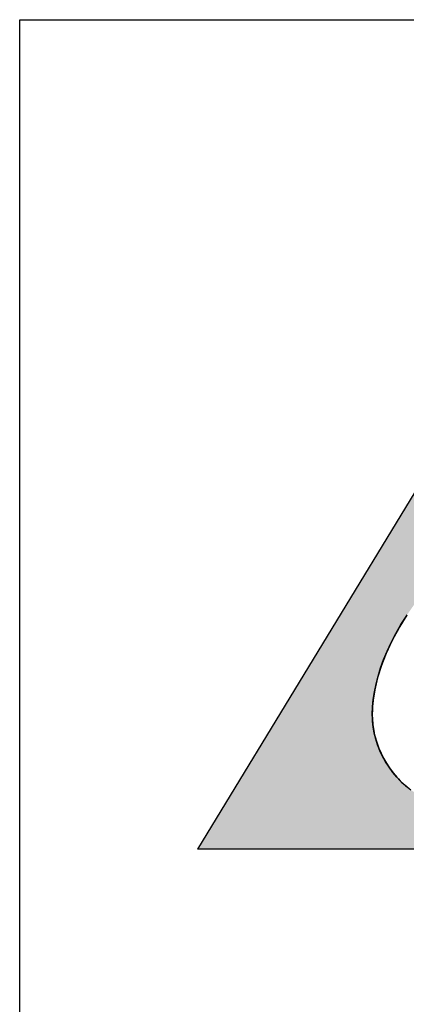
# Model space of a CAD drawing. Extents: x 0 to 841, y 0 to 594.
# Tile 23 of 91: x 601 to 607.52, y 63.38 to 80. Entities that reach past the tile are written whole.
import ezdxf

# ---------------------------------------------------------------- set-up
doc = ezdxf.new("R2010")
doc.units = 0
doc.header["$LTSCALE"] = 46.255
doc.header["$MEASUREMENT"] = 0
doc.layers.get('0').update_dxf_attribs({"linetype": 'CONTINUOUS'})

msp = doc.modelspace()

# ---------------------------------------------------------------- linework, layer by layer
at = {"color": 7, "linetype": 'Continuous'}
for p, q in [((601, 80), (826, 80)), ((601, 15), (601, 80)), ((610.69, 76.997), (604, 66)), ((607.533, 69.951), (607.388, 69.715)), ((607.388, 69.715), (607.279, 69.51)), ((607.279, 69.51), (607.183, 69.305)), ((607.183, 69.305), (607.103, 69.099)), ((607.103, 69.099), (607.038, 68.893)), ((607.038, 68.893), (606.99, 68.688)), ((606.99, 68.688), (606.96, 68.483)), ((606.96, 68.483), (606.949, 68.281)), ((606.949, 68.281), (606.949, 68.261)), ((606.949, 68.261), (606.949, 68.241)), ((606.949, 68.241), (606.95, 68.221)), ((606.95, 68.221), (606.95, 68.203)), ((606.95, 68.203), (606.958, 68.106)), ((606.958, 68.106), (606.972, 68.007)), ((606.972, 68.007), (606.994, 67.907)), ((606.994, 67.907), (607.023, 67.805)), ((607.023, 67.805), (607.059, 67.704)), ((607.059, 67.704), (607.096, 67.619)), ((607.096, 67.619), (607.138, 67.536)), ((607.138, 67.536), (607.186, 67.453)), ((607.186, 67.453), (607.239, 67.371)), ((607.239, 67.371), (607.299, 67.291)), ((607.299, 67.291), (607.365, 67.214)), ((607.365, 67.214), (607.437, 67.139)), ((607.437, 67.139), (607.515, 67.068)), ((607.515, 67.068), (607.6, 67)), ((617.347, 66), (604, 66))]:
    msp.add_line(p, q, dxfattribs=at)
for points in [[(607.534, 69.953), (607.475, 69.859), (607.419, 69.767), (607.366, 69.675), (607.317, 69.585), (607.271, 69.495), (607.229, 69.406), (607.189, 69.319), (607.153, 69.232), (607.12, 69.147), (607.09, 69.062), (607.063, 68.979), (607.039, 68.897), (607.018, 68.816), (607, 68.736), (606.985, 68.658), (606.972, 68.58), (606.962, 68.504), (606.955, 68.428), (606.951, 68.354), (606.949, 68.281)], [(607.573, 67.021), (607.492, 67.088), (607.416, 67.159), (607.365, 67.214), (607.295, 67.296), (607.232, 67.382), (607.174, 67.472), (607.122, 67.565), (607.077, 67.661), (607.038, 67.759), (607.007, 67.859), (606.982, 67.96), (606.964, 68.061), (606.953, 68.161), (606.95, 68.203), (606.949, 68.281), (606.953, 68.403), (606.965, 68.528), (606.985, 68.656), (607.012, 68.788), (607.046, 68.922), (607.089, 69.059), (607.14, 69.2), (607.2, 69.344), (607.269, 69.49), (607.346, 69.639), (607.433, 69.791), (607.53, 69.945)], [(606.95, 68.203), (606.952, 68.177), (606.954, 68.142), (606.958, 68.107), (606.962, 68.072), (606.967, 68.037), (606.973, 68.002), (606.98, 67.966), (606.988, 67.931), (606.997, 67.895), (607.006, 67.86), (607.017, 67.825), (607.028, 67.79), (607.04, 67.755), (607.053, 67.72), (607.067, 67.686), (607.081, 67.652), (607.096, 67.618), (607.112, 67.585), (607.129, 67.552), (607.147, 67.519), (607.166, 67.486), (607.185, 67.454), (607.205, 67.423), (607.225, 67.392), (607.247, 67.361), (607.269, 67.33), (607.292, 67.301), (607.315, 67.271), (607.34, 67.242), (607.365, 67.214)], [(607.365, 67.214), (607.392, 67.185), (607.42, 67.155), (607.45, 67.126), (607.48, 67.098), (607.512, 67.071), (607.544, 67.044)]]:
    msp.add_lwpolyline(points, dxfattribs=at)
msp.add_arc((608.613, 68.282), 1.664, 180.0406, 182.7433, dxfattribs=at)
for points in [[(604, 66), (610.69, 76.997), (608.062, 70.636)], [(607.871, 70.412), (604, 66), (608.062, 70.636)], [(607.694, 70.183), (604, 66), (607.871, 70.412)], [(607.533, 69.951), (604, 66), (607.694, 70.183)], [(607.388, 69.715), (604, 66), (607.533, 69.951)], [(607.279, 69.51), (604, 66), (607.388, 69.715)], [(607.183, 69.305), (604, 66), (607.279, 69.51)], [(607.103, 69.099), (604, 66), (607.183, 69.305)], [(607.038, 68.893), (604, 66), (607.103, 69.099)], [(606.99, 68.688), (604, 66), (607.038, 68.893)], [(606.96, 68.483), (604, 66), (606.99, 68.688)], [(606.949, 68.281), (604, 66), (606.96, 68.483)], [(606.949, 68.261), (604, 66), (606.949, 68.281)], [(606.949, 68.241), (604, 66), (606.949, 68.261)], [(606.95, 68.221), (604, 66), (606.949, 68.241)], [(606.95, 68.203), (604, 66), (606.95, 68.221)], [(606.958, 68.106), (604, 66), (606.95, 68.203)], [(606.972, 68.007), (604, 66), (606.958, 68.106)], [(606.994, 67.907), (604, 66), (606.972, 68.007)], [(607.023, 67.805), (604, 66), (606.994, 67.907)], [(607.059, 67.704), (604, 66), (607.023, 67.805)], [(607.096, 67.619), (604, 66), (607.059, 67.704)], [(607.138, 67.536), (604, 66), (607.096, 67.619)], [(607.186, 67.453), (604, 66), (607.138, 67.536)], [(607.239, 67.371), (604, 66), (607.186, 67.453)], [(607.299, 67.291), (604, 66), (607.239, 67.371)], [(607.365, 67.214), (604, 66), (607.299, 67.291)], [(607.437, 67.139), (604, 66), (607.365, 67.214)], [(607.515, 67.068), (604, 66), (607.437, 67.139)], [(607.6, 67), (604, 66), (607.515, 67.068)], [(607.691, 66.938), (604, 66), (607.6, 67)], [(607.788, 66.88), (604, 66), (607.691, 66.938)], [(607.892, 66.828), (604, 66), (607.788, 66.88)], [(608.002, 66.781), (604, 66), (607.892, 66.828)], [(608.118, 66.741), (604, 66), (608.002, 66.781)], [(608.239, 66.708), (604, 66), (608.118, 66.741)], [(608.367, 66.682), (604, 66), (608.239, 66.708)], [(608.969, 66.659), (609.182, 66.684), (604, 66)], [(604, 66), (609.182, 66.684), (617.347, 66)], [(608.5, 66.663), (604, 66), (608.367, 66.682)], [(608.639, 66.653), (604, 66), (608.5, 66.663)], [(608.76, 66.65), (608.969, 66.659), (604, 66)], [(608.669, 66.651), (604, 66), (608.639, 66.653)], [(608.729, 66.65), (604, 66), (608.699, 66.651)], [(608.699, 66.651), (604, 66), (608.669, 66.651)], [(608.76, 66.65), (604, 66), (608.729, 66.65)]]:
    msp.add_solid(points, dxfattribs=at)

doc.saveas('drawing.dxf')
